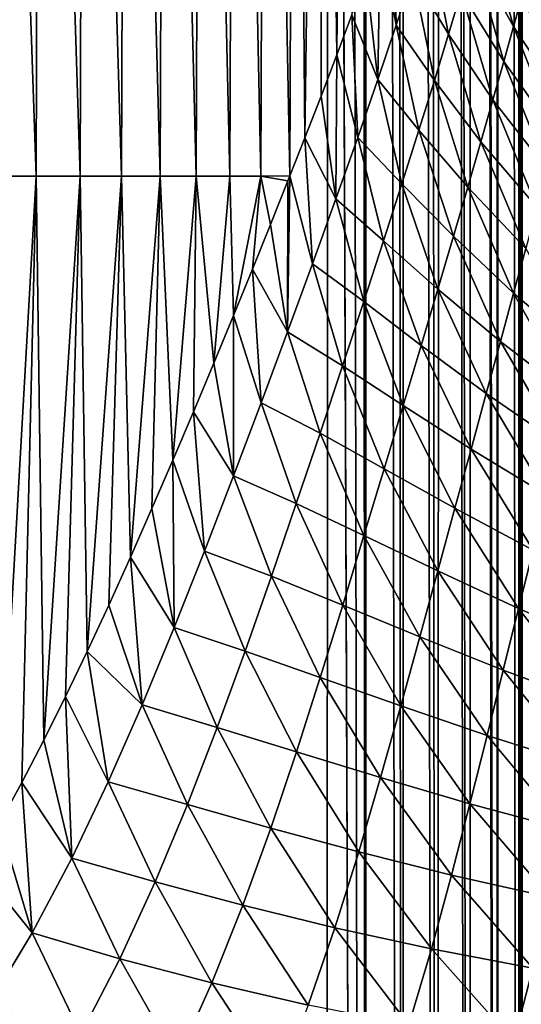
# Model space of a CAD drawing. Header units: metres. Extents: x -36 to 82, y -104 to 104.
# Tile 118 of 245: x 13.33 to 15.56, y 19.96 to 24.33. Entities that reach past the tile are written whole.
import ezdxf

# ---------------------------------------------------------------- set-up
doc = ezdxf.new("R2010")
doc.units = ezdxf.units.M
doc.layers.add('solid_FIT-SHOWER-153_SW0001', color=7, linetype='CONTINUOUS')

msp = doc.modelspace()

# ---------------------------------------------------------------- linework, layer by layer
at = {"layer": 'solid_FIT-SHOWER-153_SW0001'}
for points in [[(14.693883, 85.322571, 16.90811), (14.693646, 42.661285, 16.90811), (14.863843, -0.000003, 16.893169)], [(14.840283, 85.322609, 16.897284), (14.693883, 85.322571, 16.90811), (14.863843, -0.000003, 16.893169)], [(14.867878, 85.322609, 16.89278), (14.840283, 85.322609, 16.897284), (14.863843, -0.000003, 16.893169)], [(14.867878, 85.322609, 16.89278), (14.863843, -0.000003, 16.893169), (15.029392, -0.000002, 16.849478)], [(14.981629, 85.322609, 16.865639), (14.867878, 85.322609, 16.89278), (15.029392, -0.000002, 16.849478)], [(15.035981, 85.322609, 16.847549), (14.981629, 85.322609, 16.865639), (15.029392, -0.000002, 16.849478)], [(15.035981, 85.322609, 16.847549), (15.029392, -0.000002, 16.849478), (15.185075, 0, 16.778214)], [(15.114583, 85.322609, 16.81502), (15.035981, 85.322609, 16.847549), (15.185075, 0, 16.778214)], [(15.193599, 85.322609, 16.773945), (15.114583, 85.322609, 16.81502), (15.185075, 0, 16.778214)], [(15.193599, 85.322609, 16.773945), (15.185075, 0, 16.778214), (15.326338, 0.000001, 16.681465)], [(15.237688, 85.322609, 16.746931), (15.193599, 85.322609, 16.773945), (15.326338, 0.000001, 16.681465)], [(15.336199, 85.322609, 16.67408), (15.237688, 85.322609, 16.746931), (15.326338, 0.000001, 16.681465)], [(15.336199, 85.322609, 16.67408), (15.326338, 0.000001, 16.681465), (15.449048, 0.000001, 16.562059)], [(15.349253, 85.322609, 16.662939), (15.336199, 85.322609, 16.67408), (15.449048, 0.000001, 16.562059)], [(15.447754, 85.322609, 16.564571), (15.349253, 85.322609, 16.662939), (15.449048, 0.000001, 16.562059)], [(15.459437, 85.322609, 16.550911), (15.447754, 85.322609, 16.564571), (15.449048, 0.000001, 16.562059)], [(15.459437, 85.322609, 16.550911), (15.449048, 0.000001, 16.562059), (15.549617, -0.000003, 16.423491)], [(15.531894, 85.322609, 16.453129), (15.459437, 85.322609, 16.550911), (15.549617, -0.000003, 16.423491)], [(15.531894, 85.322609, 16.453129), (15.549617, -0.000003, 16.423491), (15.552818, 1.380955, 16.418159)], [(15.559378, 85.322609, 16.408369), (15.531894, 85.322609, 16.453129), (15.552818, 1.380955, 16.418159)], [(15.559378, 85.322609, 16.408369), (15.552818, 1.380955, 16.418159), (15.562246, 2.615786, 16.401964)], [(-14.693651, 42.661289, 16.90811), (-14.693445, 0, 16.90811), (14.693646, 42.661285, 16.90811)], [(-14.693445, 0, 16.90811), (14.69341, 0.000001, 16.90811), (14.693646, 42.661285, 16.90811)], [(14.693646, 42.661285, 16.90811), (14.69341, 0.000001, 16.90811), (14.863843, -0.000003, 16.893169)], [(13.204091, 29.252817, -19.880655), (13.397891, 23.639097, -19.878256), (13.188094, 23.639097, -20.077412)], [(13.204091, 29.252817, -19.880655), (13.414881, 29.252817, -19.672211), (13.397891, 23.639097, -19.878256)], [(13.414881, 29.252817, -19.672211), (13.594496, 23.639097, -19.658646), (13.397891, 23.639097, -19.878256)], [(13.414881, 29.252817, -19.672211), (13.612404, 29.252817, -19.442959), (13.594496, 23.639097, -19.658646)], [(13.612404, 29.252817, -19.442959), (13.778434, 23.639097, -19.417299), (13.594496, 23.639097, -19.658646)], [(13.612404, 29.252817, -19.442959), (13.797176, 29.252817, -19.191645), (13.778434, 23.639097, -19.417299)], [(13.797176, 29.252817, -19.191645), (13.950233, 23.639097, -19.152927), (13.778434, 23.639097, -19.417299)], [(13.797176, 29.252817, -19.191645), (13.969713, 29.252817, -18.917006), (13.950233, 23.639097, -19.152927)], [(13.969713, 29.252817, -18.917006), (14.110417, 23.639097, -18.864244), (13.950233, 23.639097, -19.152927)], [(13.969713, 29.252817, -18.917006), (14.130529, 29.252817, -18.61779), (14.110417, 23.639097, -18.864244)], [(14.130529, 29.252817, -18.61779), (14.259515, 23.639097, -18.549967), (14.110417, 23.639097, -18.864244)], [(14.130529, 29.252817, -18.61779), (14.28014, 29.252817, -18.292736), (14.259515, 23.639097, -18.549967)], [(14.28014, 29.252817, -18.292736), (14.398051, 23.639097, -18.208807), (14.259515, 23.639097, -18.549967)], [(14.28014, 29.252817, -18.292736), (14.419061, 29.252817, -17.940588), (14.398051, 23.639097, -18.208807)], [(14.419061, 29.252817, -17.940588), (14.526497, 23.63929, -17.839615), (14.398051, 23.639097, -18.208807)], [(14.419061, 29.252817, -17.940588), (14.547793, 29.252817, -17.560066), (14.526497, 23.63929, -17.839615)], [(14.547793, 29.252817, -17.560066), (14.593069, 23.808485, -17.618099), (14.526497, 23.63929, -17.839615)], [(14.547793, 29.252817, -17.560066), (14.6668, 29.252817, -17.149807), (14.593069, 23.808485, -17.618099)], [(14.6668, 29.252817, -17.149807), (14.665495, 23.994919, -17.354647), (14.593069, 23.808485, -17.618099)], [(14.6668, 29.252817, -17.149807), (14.735366, 24.177471, -17.074945), (14.665495, 23.994919, -17.354647)], [(14.6668, 29.252817, -17.149807), (14.776529, 29.252817, -16.708418), (14.735366, 24.177471, -17.074945)], [(14.776529, 29.252817, -16.708418), (14.802513, 24.355923, -16.778677), (14.735366, 24.177471, -17.074945)], [(14.999508, 24.309509, -15.871173), (14.928322, 24.700321, -16.134457), (14.987112, 24.866743, -15.784142)], [(15.073786, 24.534307, -15.379215), (14.999508, 24.309509, -15.871173), (14.987112, 24.866743, -15.784142)], [(15.521524, 24.304228, -13.054046), (15.34029, 24.632389, -13.693279), (15.386586, 24.790131, -13.151346)], [(15.561073, 24.444212, -12.511715), (15.521524, 24.304228, -13.054046), (15.386586, 24.790131, -13.151346)], [(15.232087, 24.269613, -14.7409), (15.073786, 24.534307, -15.379215), (15.140975, 24.742727, -14.86902)], [(15.28893, 24.458952, -14.223778), (15.232087, 24.269613, -14.7409), (15.140975, 24.742727, -14.86902)], [(14.917812, 24.06831, -16.342369), (14.866822, 24.530134, -16.465494), (14.928322, 24.700321, -16.134457)], [(14.999508, 24.309509, -15.871173), (14.917812, 24.06831, -16.342369), (14.928322, 24.700321, -16.134457)], [(15.477761, 24.148968, -13.58693), (15.28893, 24.458952, -14.223778), (15.34029, 24.632389, -13.693279)], [(15.521524, 24.304228, -13.054046), (15.477761, 24.148968, -13.58693), (15.34029, 24.632389, -13.693279)], [(14.917812, 24.06831, -16.342369), (14.802513, 24.355923, -16.778677), (14.866822, 24.530134, -16.465494)], [(15.169362, 24.064194, -15.242585), (14.999508, 24.309509, -15.871173), (15.073786, 24.534307, -15.379215)], [(15.232087, 24.269613, -14.7409), (15.169362, 24.064194, -15.242585), (15.073786, 24.534307, -15.379215)], [(15.429461, 23.978233, -14.108757), (15.232087, 24.269613, -14.7409), (15.28893, 24.458952, -14.223778)], [(15.477761, 24.148968, -13.58693), (15.429461, 23.978233, -14.108757), (15.28893, 24.458952, -14.223778)], [(15.749399, 23.959217, -12.428177), (15.521524, 24.304228, -13.054046), (15.561073, 24.444212, -12.511715)], [(14.828544, 23.810843, -16.790293), (14.735366, 24.177471, -17.074945), (14.802513, 24.355923, -16.778677)], [(14.917812, 24.06831, -16.342369), (14.828544, 23.810843, -16.790293), (14.802513, 24.355923, -16.778677)], [(15.10043, 23.842552, -15.72662), (14.917812, 24.06831, -16.342369), (14.999508, 24.309509, -15.871173)], [(15.169362, 24.064194, -15.242585), (15.10043, 23.842552, -15.72662), (14.999508, 24.309509, -15.871173)], [(15.711909, 23.82152, -12.961788), (15.477761, 24.148968, -13.58693), (15.521524, 24.304228, -13.054046)], [(15.749399, 23.959217, -12.428177), (15.711909, 23.82152, -12.961788), (15.521524, 24.304228, -13.054046)], [(15.376304, 23.791805, -14.617688), (15.169362, 24.064194, -15.242585), (15.232087, 24.269613, -14.7409)], [(15.429461, 23.978233, -14.108757), (15.376304, 23.791805, -14.617688), (15.232087, 24.269613, -14.7409)], [(14.731752, 23.537491, -17.212669), (14.665495, 23.994919, -17.354647), (14.735366, 24.177471, -17.074945)], [(14.828544, 23.810843, -16.790293), (14.731752, 23.537491, -17.212669), (14.735366, 24.177471, -17.074945)], [(15.670629, 23.668779, -13.486354), (15.429461, 23.978233, -14.108757), (15.477761, 24.148968, -13.58693)], [(15.711909, 23.82152, -12.961788), (15.670629, 23.668779, -13.486354), (15.477761, 24.148968, -13.58693)], [(15.02509, 23.604626, -16.190662), (14.828544, 23.810843, -16.790293), (14.917812, 24.06831, -16.342369)], [(15.10043, 23.842552, -15.72662), (15.02509, 23.604626, -16.190662), (14.917812, 24.06831, -16.342369)], [(15.318004, 23.589487, -15.111794), (15.10043, 23.842552, -15.72662), (15.169362, 24.064194, -15.242585)], [(15.376304, 23.791805, -14.617688), (15.318004, 23.589487, -15.111794), (15.169362, 24.064194, -15.242585)], [(14.731752, 23.537491, -17.212669), (14.593069, 23.808485, -17.618099), (14.665495, 23.994919, -17.354647)], [(15.625316, 23.500792, -14.00036), (15.376304, 23.791805, -14.617688), (15.429461, 23.978233, -14.108757)], [(15.670629, 23.668779, -13.486354), (15.625316, 23.500792, -14.00036), (15.429461, 23.978233, -14.108757)], [(15.254352, 23.371111, -15.589027), (15.02509, 23.604626, -16.190662), (15.10043, 23.842552, -15.72662)], [(15.318004, 23.589487, -15.111794), (15.254352, 23.371111, -15.589027), (15.10043, 23.842552, -15.72662)], [(14.62769, 23.248964, -17.607746), (14.526497, 23.63929, -17.839615), (14.593069, 23.808485, -17.618099)], [(14.731752, 23.537491, -17.212669), (14.62769, 23.248964, -17.607746), (14.593069, 23.808485, -17.618099)], [(14.943292, 23.3505, -16.632441), (14.731752, 23.537491, -17.212669), (14.828544, 23.810843, -16.790293)], [(15.02509, 23.604626, -16.190662), (14.943292, 23.3505, -16.632441), (14.828544, 23.810843, -16.790293)], [(15.57575, 23.317324, -14.502095), (15.318004, 23.589487, -15.111794), (15.376304, 23.791805, -14.617688)], [(15.625316, 23.500792, -14.00036), (15.57575, 23.317324, -14.502095), (15.376304, 23.791805, -14.617688)], [(13.188094, 23.639097, -20.077412), (13.397891, 23.639097, -19.878256), (13.233299, 20.760098, -20.117685)], [(13.397891, 23.639097, -19.878256), (13.334147, 20.941542, -20.019136), (13.233299, 20.760098, -20.117685)], [(13.397891, 23.639097, -19.878256), (13.432446, 21.129803, -19.915037), (13.334147, 20.941542, -20.019136)], [(13.397891, 23.639097, -19.878256), (13.594496, 23.639097, -19.658646), (13.432446, 21.129803, -19.915037)], [(13.594496, 23.639097, -19.658646), (13.529232, 21.324347, -19.804005), (13.432446, 21.129803, -19.915037)], [(13.594496, 23.639097, -19.658646), (13.625676, 21.524269, -19.684097), (13.529232, 21.324347, -19.804005)], [(13.594496, 23.639097, -19.658646), (13.778434, 23.639097, -19.417299), (13.625676, 21.524269, -19.684097)], [(13.778434, 23.639097, -19.417299), (13.722369, 21.730295, -19.553558), (13.625676, 21.524269, -19.684097)], [(13.778434, 23.639097, -19.417299), (13.818449, 21.943697, -19.412313), (13.722369, 21.730295, -19.553558)], [(13.778434, 23.639097, -19.417299), (13.950233, 23.639097, -19.152927), (13.818449, 21.943697, -19.412313)], [(13.950233, 23.639097, -19.152927), (13.913358, 22.160269, -19.260221), (13.818449, 21.943697, -19.412313)], [(13.950233, 23.639097, -19.152927), (14.00662, 22.375586, -19.097172), (13.913358, 22.160269, -19.260221)], [(13.950233, 23.639097, -19.152927), (14.110417, 23.639097, -18.864244), (14.00662, 22.375586, -19.097172)], [(14.110417, 23.639097, -18.864244), (14.098485, 22.590515, -18.92168), (14.00662, 22.375586, -19.097172)], [(14.110417, 23.639097, -18.864244), (14.188712, 22.806269, -18.732964), (14.098485, 22.590515, -18.92168)], [(14.110417, 23.639097, -18.864244), (14.259515, 23.639097, -18.549967), (14.188712, 22.806269, -18.732964)], [(14.259515, 23.639097, -18.549967), (14.276258, 23.018957, -18.532286), (14.188712, 22.806269, -18.732964)], [(14.259515, 23.639097, -18.549967), (14.398051, 23.639097, -18.208807), (14.276258, 23.018957, -18.532286)], [(14.398051, 23.639097, -18.208807), (14.360265, 23.224819, -18.321245), (14.276258, 23.018957, -18.532286)], [(14.398051, 23.639097, -18.208807), (14.440756, 23.424135, -18.099653), (14.360265, 23.224819, -18.321245)], [(14.398051, 23.639097, -18.208807), (14.526497, 23.63929, -17.839615), (14.518239, 23.618437, -17.865839)], [(14.398051, 23.639097, -18.208807), (14.518239, 23.618437, -17.865839), (14.440756, 23.424135, -18.099653)], [(14.516756, 22.946362, -17.974552), (14.440756, 23.424135, -18.099653), (14.518239, 23.618437, -17.865839)], [(14.516756, 22.946362, -17.974552), (14.518239, 23.618437, -17.865839), (14.526497, 23.63929, -17.839615)], [(14.62769, 23.248964, -17.607746), (14.516756, 22.946362, -17.974552), (14.526497, 23.63929, -17.839615)], [(15.185256, 23.136576, -16.04726), (14.943292, 23.3505, -16.632441), (15.02509, 23.604626, -16.190662)], [(15.254352, 23.371111, -15.589027), (15.185256, 23.136576, -16.04726), (15.02509, 23.604626, -16.190662)], [(15.521747, 23.118164, -14.989788), (15.254352, 23.371111, -15.589027), (15.318004, 23.589487, -15.111794)], [(15.57575, 23.317324, -14.502095), (15.521747, 23.118164, -14.989788), (15.318004, 23.589487, -15.111794)], [(14.855148, 23.080481, -17.049967), (14.62769, 23.248964, -17.607746), (14.731752, 23.537491, -17.212669)], [(14.943292, 23.3505, -16.632441), (14.855148, 23.080481, -17.049967), (14.731752, 23.537491, -17.212669)], [(14.516756, 22.946362, -17.974552), (14.360265, 23.224819, -18.321245), (14.440756, 23.424135, -18.099653)], [(15.110752, 22.885906, -16.48448), (14.855148, 23.080481, -17.049967), (14.943292, 23.3505, -16.632441)], [(15.185256, 23.136576, -16.04726), (15.110752, 22.885906, -16.48448), (14.943292, 23.3505, -16.632441)], [(15.463196, 22.903114, -15.461583), (15.185256, 23.136576, -16.04726), (15.254352, 23.371111, -15.589027)], [(15.521747, 23.118164, -14.989788), (15.463196, 22.903114, -15.461583), (15.254352, 23.371111, -15.589027)], [(15.830791, 22.854937, -14.396858), (15.521747, 23.118164, -14.989788), (15.57575, 23.317324, -14.502095)], [(14.399532, 22.631149, -18.312729), (14.276258, 23.018957, -18.532286), (14.360265, 23.224819, -18.321245)], [(14.516756, 22.946362, -17.974552), (14.399532, 22.631149, -18.312729), (14.360265, 23.224819, -18.321245)], [(14.7609, 22.795189, -17.441824), (14.516756, 22.946362, -17.974552), (14.62769, 23.248964, -17.607746)], [(14.855148, 23.080481, -17.049967), (14.7609, 22.795189, -17.441824), (14.62769, 23.248964, -17.607746)], [(15.400099, 22.672031, -15.915589), (15.110752, 22.885906, -16.48448), (15.185256, 23.136576, -16.04726)], [(15.463196, 22.903114, -15.461583), (15.400099, 22.672031, -15.915589), (15.185256, 23.136576, -16.04726)], [(15.030991, 22.619341, -16.89901), (14.7609, 22.795189, -17.441824), (14.855148, 23.080481, -17.049967)], [(15.110752, 22.885906, -16.48448), (15.030991, 22.619341, -16.89901), (14.855148, 23.080481, -17.049967)], [(15.780856, 22.658934, -14.87952), (15.463196, 22.903114, -15.461583), (15.521747, 23.118164, -14.989788)], [(15.830791, 22.854937, -14.396858), (15.780856, 22.658934, -14.87952), (15.521747, 23.118164, -14.989788)], [(14.276485, 22.30522, -18.622915), (14.188712, 22.806269, -18.732964), (14.276258, 23.018957, -18.532286)], [(14.399532, 22.631149, -18.312729), (14.276485, 22.30522, -18.622915), (14.276258, 23.018957, -18.532286)], [(14.660833, 22.495607, -17.80739), (14.399532, 22.631149, -18.312729), (14.516756, 22.946362, -17.974552)], [(14.7609, 22.795189, -17.441824), (14.660833, 22.495607, -17.80739), (14.516756, 22.946362, -17.974552)], [(15.72711, 22.447214, -15.347453), (15.400099, 22.672031, -15.915589), (15.463196, 22.903114, -15.461583)], [(15.780856, 22.658934, -14.87952), (15.72711, 22.447214, -15.347453), (15.463196, 22.903114, -15.461583)], [(15.332552, 22.424891, -16.350082), (15.030991, 22.619341, -16.89901), (15.110752, 22.885906, -16.48448)], [(15.400099, 22.672031, -15.915589), (15.332552, 22.424891, -16.350082), (15.110752, 22.885906, -16.48448)], [(14.276485, 22.30522, -18.622915), (14.098485, 22.590515, -18.92168), (14.188712, 22.806269, -18.732964)], [(14.946164, 22.337397, -17.28978), (14.660833, 22.495607, -17.80739), (14.7609, 22.795189, -17.441824)], [(15.030991, 22.619341, -16.89901), (14.946164, 22.337397, -17.28978), (14.7609, 22.795189, -17.441824)], [(15.669622, 22.219593, -15.799028), (15.332552, 22.424891, -16.350082), (15.400099, 22.672031, -15.915589)], [(15.72711, 22.447214, -15.347453), (15.669622, 22.219593, -15.799028), (15.400099, 22.672031, -15.915589)], [(14.555312, 22.183064, -18.146671), (14.276485, 22.30522, -18.622915), (14.399532, 22.631149, -18.312729)], [(14.660833, 22.495607, -17.80739), (14.555312, 22.183064, -18.146671), (14.399532, 22.631149, -18.312729)], [(15.260712, 22.161842, -16.763712), (14.946164, 22.337397, -17.28978), (15.030991, 22.619341, -16.89901)], [(15.332552, 22.424891, -16.350082), (15.260712, 22.161842, -16.763712), (15.030991, 22.619341, -16.89901)], [(14.147607, 21.970907, -18.907076), (14.00662, 22.375586, -19.097172), (14.098485, 22.590515, -18.92168)], [(14.276485, 22.30522, -18.622915), (14.147607, 21.970907, -18.907076), (14.098485, 22.590515, -18.92168)], [(14.856406, 22.040937, -17.656521), (14.555312, 22.183064, -18.146671), (14.660833, 22.495607, -17.80739)], [(14.946164, 22.337397, -17.28978), (14.856406, 22.040937, -17.656521), (14.660833, 22.495607, -17.80739)], [(15.608524, 21.975985, -16.232828), (15.260712, 22.161842, -16.763712), (15.332552, 22.424891, -16.350082)], [(15.669622, 22.219593, -15.799028), (15.608524, 21.975985, -16.232828), (15.332552, 22.424891, -16.350082)], [(14.012453, 21.630838, -19.167801), (13.913358, 22.160269, -19.260221), (14.00662, 22.375586, -19.097172)], [(14.147607, 21.970907, -18.907076), (14.012453, 21.630838, -19.167801), (14.00662, 22.375586, -19.097172)], [(15.184684, 21.88331, -17.15576), (14.856406, 22.040937, -17.656521), (14.946164, 22.337397, -17.28978)], [(15.260712, 22.161842, -16.763712), (15.184684, 21.88331, -17.15576), (14.946164, 22.337397, -17.28978)], [(14.444429, 21.859301, -18.460653), (14.147607, 21.970907, -18.907076), (14.276485, 22.30522, -18.622915)], [(14.555312, 22.183064, -18.146671), (14.444429, 21.859301, -18.460653), (14.276485, 22.30522, -18.622915)], [(14.012453, 21.630838, -19.167801), (13.818449, 21.943697, -19.412313), (13.913358, 22.160269, -19.260221)], [(14.761817, 21.731148, -17.999584), (14.444429, 21.859301, -18.460653), (14.555312, 22.183064, -18.146671)], [(14.856406, 22.040937, -17.656521), (14.761817, 21.731148, -17.999584), (14.555312, 22.183064, -18.146671)], [(15.54394, 21.716465, -16.647842), (15.184684, 21.88331, -17.15576), (15.260712, 22.161842, -16.763712)], [(15.608524, 21.975985, -16.232828), (15.54394, 21.716465, -16.647842), (15.260712, 22.161842, -16.763712)], [(15.104411, 21.590033, -17.526302), (14.761817, 21.731148, -17.999584), (14.856406, 22.040937, -17.656521)], [(15.184684, 21.88331, -17.15576), (15.104411, 21.590033, -17.526302), (14.856406, 22.040937, -17.656521)], [(13.870037, 21.287882, -19.407997), (13.722369, 21.730295, -19.553558), (13.818449, 21.943697, -19.412313)], [(14.012453, 21.630838, -19.167801), (13.870037, 21.287882, -19.407997), (13.818449, 21.943697, -19.412313)], [(14.327662, 21.526505, -18.751537), (14.012453, 21.630838, -19.167801), (14.147607, 21.970907, -18.907076)], [(14.444429, 21.859301, -18.460653), (14.327662, 21.526505, -18.751537), (14.147607, 21.970907, -18.907076)], [(15.936489, 21.54796, -16.136038), (15.54394, 21.716465, -16.647842), (15.608524, 21.975985, -16.232828)], [(14.66207, 21.409618, -18.32028), (14.327662, 21.526505, -18.751537), (14.444429, 21.859301, -18.460653)], [(14.761817, 21.731148, -17.999584), (14.66207, 21.409618, -18.32028), (14.444429, 21.859301, -18.460653)], [(15.475853, 21.441355, -17.043701), (15.104411, 21.590033, -17.526302), (15.184684, 21.88331, -17.15576)], [(15.54394, 21.716465, -16.647842), (15.475853, 21.441355, -17.043701), (15.184684, 21.88331, -17.15576)], [(13.870037, 21.287882, -19.407997), (13.625676, 21.524269, -19.684097), (13.722369, 21.730295, -19.553558)], [(15.019684, 21.283047, -17.876019), (14.66207, 21.409618, -18.32028), (14.761817, 21.731148, -17.999584)], [(15.104411, 21.590033, -17.526302), (15.019684, 21.283047, -17.876019), (14.761817, 21.731148, -17.999584)], [(15.878298, 21.29191, -16.554832), (15.475853, 21.441355, -17.043701), (15.54394, 21.716465, -16.647842)], [(15.936489, 21.54796, -16.136038), (15.878298, 21.29191, -16.554832), (15.54394, 21.716465, -16.647842)], [(14.203946, 21.187151, -19.022028), (13.870037, 21.287882, -19.407997), (14.012453, 21.630838, -19.167801)], [(14.327662, 21.526505, -18.751537), (14.203946, 21.187151, -19.022028), (14.012453, 21.630838, -19.167801)], [(15.403975, 21.151264, -17.420803), (15.019684, 21.283047, -17.876019), (15.104411, 21.590033, -17.526302)], [(15.475853, 21.441355, -17.043701), (15.403975, 21.151264, -17.420803), (15.104411, 21.590033, -17.526302)], [(13.718789, 20.945129, -19.630566), (13.529232, 21.324347, -19.804005), (13.625676, 21.524269, -19.684097)], [(13.870037, 21.287882, -19.407997), (13.718789, 20.945129, -19.630566), (13.625676, 21.524269, -19.684097)], [(14.556083, 21.078373, -18.620989), (14.203946, 21.187151, -19.022028), (14.327662, 21.526505, -18.751537)], [(14.66207, 21.409618, -18.32028), (14.556083, 21.078373, -18.620989), (14.327662, 21.526505, -18.751537)], [(15.817067, 21.020163, -16.957111), (15.403975, 21.151264, -17.420803), (15.475853, 21.441355, -17.043701)], [(15.878298, 21.29191, -16.554832), (15.817067, 21.020163, -16.957111), (15.475853, 21.441355, -17.043701)], [(14.929712, 20.963781, -18.206495), (14.556083, 21.078373, -18.620989), (14.66207, 21.409618, -18.32028)], [(15.019684, 21.283047, -17.876019), (14.929712, 20.963781, -18.206495), (14.66207, 21.409618, -18.32028)], [(13.55654, 20.605902, -19.838158), (13.432446, 21.129803, -19.915037), (13.529232, 21.324347, -19.804005)], [(13.718789, 20.945129, -19.630566), (13.55654, 20.605902, -19.838158), (13.529232, 21.324347, -19.804005)], [(14.071604, 20.843979, -19.275021), (13.718789, 20.945129, -19.630566), (13.870037, 21.287882, -19.407997)], [(14.203946, 21.187151, -19.022028), (14.071604, 20.843979, -19.275021), (13.870037, 21.287882, -19.407997)], [(15.327744, 20.847084, -17.780136), (14.929712, 20.963781, -18.206495), (15.019684, 21.283047, -17.876019)], [(15.403975, 21.151264, -17.420803), (15.327744, 20.847084, -17.780136), (15.019684, 21.283047, -17.876019)], [(14.442141, 20.739737, -18.904474), (14.071604, 20.843979, -19.275021), (14.203946, 21.187151, -19.022028)], [(14.556083, 21.078373, -18.620989), (14.442141, 20.739737, -18.904474), (14.203946, 21.187151, -19.022028)], [(15.75224, 20.733206, -17.343575), (15.327744, 20.847084, -17.780136), (15.403975, 21.151264, -17.420803)], [(15.817067, 21.020163, -16.957111), (15.75224, 20.733206, -17.343575), (15.403975, 21.151264, -17.420803)], [(13.55654, 20.605902, -19.838158), (13.334147, 20.941542, -20.019136), (13.432446, 21.129803, -19.915037)], [(14.832824, 20.634104, -18.520239), (14.442141, 20.739737, -18.904474), (14.556083, 21.078373, -18.620989)], [(14.929712, 20.963781, -18.206495), (14.832824, 20.634104, -18.520239), (14.556083, 21.078373, -18.620989)], [(13.38053, 20.273779, -20.032974), (13.233299, 20.760098, -20.117685), (13.334147, 20.941542, -20.019136)], [(13.55654, 20.605902, -19.838158), (13.38053, 20.273779, -20.032974), (13.334147, 20.941542, -20.019136)], [(13.928333, 20.499975, -19.513256), (13.55654, 20.605902, -19.838158), (13.718789, 20.945129, -19.630566)], [(14.071604, 20.843979, -19.275021), (13.928333, 20.499975, -19.513256), (13.718789, 20.945129, -19.630566)], [(15.245872, 20.530085, -18.123507), (14.832824, 20.634104, -18.520239), (14.929712, 20.963781, -18.206495)], [(15.327744, 20.847084, -17.780136), (15.245872, 20.530085, -18.123507), (14.929712, 20.963781, -18.206495)], [(14.317853, 20.396315, -19.173546), (13.928333, 20.499975, -19.513256), (14.071604, 20.843979, -19.275021)], [(14.442141, 20.739737, -18.904474), (14.317853, 20.396315, -19.173546), (14.071604, 20.843979, -19.275021)], [(15.68287, 20.431782, -17.715469), (15.245872, 20.530085, -18.123507), (15.327744, 20.847084, -17.780136)], [(15.75224, 20.733206, -17.343575), (15.68287, 20.431782, -17.715469), (15.327744, 20.847084, -17.780136)], [(13.38053, 20.273779, -20.032974), (13.130713, 20.584402, -20.210266), (13.233299, 20.760098, -20.117685)], [(14.72663, 20.296179, -18.819996), (14.317853, 20.396315, -19.173546), (14.442141, 20.739737, -18.904474)], [(14.832824, 20.634104, -18.520239), (14.72663, 20.296179, -18.819996), (14.442141, 20.739737, -18.904474)], [(15.156073, 20.201967, -18.45348), (14.72663, 20.296179, -18.819996), (14.832824, 20.634104, -18.520239)], [(15.245872, 20.530085, -18.123507), (15.156073, 20.201967, -18.45348), (14.832824, 20.634104, -18.520239)], [(13.38053, 20.273779, -20.032974), (13.187304, 19.952654, -20.216732), (13.130713, 20.584402, -20.210266)], [(13.771227, 20.1584, -19.739086), (13.38053, 20.273779, -20.032974), (13.55654, 20.605902, -19.838158)], [(13.928333, 20.499975, -19.513256), (13.771227, 20.1584, -19.739086), (13.55654, 20.605902, -19.838158)], [(14.180173, 20.050987, -19.430717), (13.771227, 20.1584, -19.739086), (13.928333, 20.499975, -19.513256)], [(14.317853, 20.396315, -19.173546), (14.180173, 20.050987, -19.430717), (13.928333, 20.499975, -19.513256)], [(15.60714, 20.117006, -18.074774), (15.156073, 20.201967, -18.45348), (15.245872, 20.530085, -18.123507)], [(15.68287, 20.431782, -17.715469), (15.60714, 20.117006, -18.074774), (15.245872, 20.530085, -18.123507)], [(14.608015, 19.952478, -19.108421), (14.180173, 20.050987, -19.430717), (14.317853, 20.396315, -19.173546)], [(14.72663, 20.296179, -18.819996), (14.608015, 19.952478, -19.108421), (14.317853, 20.396315, -19.173546)], [(13.596802, 19.82283, -19.954266), (13.187304, 19.952654, -20.216732), (13.38053, 20.273779, -20.032974)], [(13.771227, 20.1584, -19.739086), (13.596802, 19.82283, -19.954266), (13.38053, 20.273779, -20.032974)], [(15.055278, 19.864746, -18.772711), (14.608015, 19.952478, -19.108421), (14.72663, 20.296179, -18.819996)], [(15.156073, 20.201967, -18.45348), (15.055278, 19.864746, -18.772711), (14.72663, 20.296179, -18.819996)], [(15.522143, 19.790419, -18.424026), (15.055278, 19.864746, -18.772711), (15.156073, 20.201967, -18.45348)], [(15.60714, 20.117006, -18.074774), (15.522143, 19.790419, -18.424026), (15.156073, 20.201967, -18.45348)], [(14.02545, 19.706957, -19.677969), (13.596802, 19.82283, -19.954266), (13.771227, 20.1584, -19.739086)], [(14.180173, 20.050987, -19.430717), (14.02545, 19.706957, -19.677969), (13.771227, 20.1584, -19.739086)], [(15.60714, 20.117006, -18.074774), (16.008244, 19.73274, -18.062702), (15.522143, 19.790419, -18.424026)], [(14.473193, 19.605783, -19.38773), (14.02545, 19.706957, -19.677969), (14.180173, 20.050987, -19.430717)], [(14.608015, 19.952478, -19.108421), (14.473193, 19.605783, -19.38773), (14.180173, 20.050987, -19.430717)]]:
    msp.add_3dface(points, dxfattribs=at)

doc.saveas('drawing.dxf')
